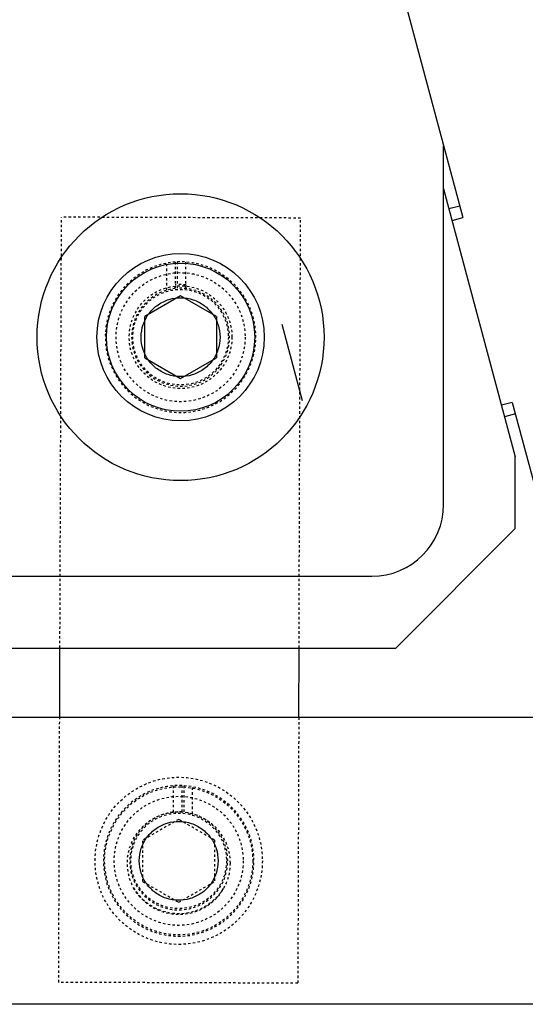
# Model space of a CAD drawing. Header units: millimetres. Extents: x -24622 to 57, y -1603 to 1112.
# Tile 27 of 219: x -23293 to -23272, y -292 to -251. Entities that reach past the tile are written whole.
import ezdxf

# ---------------------------------------------------------------- set-up
doc = ezdxf.new("R2010")
doc.units = ezdxf.units.MM
doc.linetypes.add('HIDDEN', pattern=[0.2, 0.1, -0.1])
doc.layers.add('DEFAULT_2', color=8, linetype='HIDDEN')

msp = doc.modelspace()

# ---------------------------------------------------------------- linework, layer by layer
at = {"color": 7, "linetype": 'Continuous'}
for p, q in [((-23282.993, -226.598), (-23274.211, -259.374)), ((-23275.015, -271.375), (-23275.015, -256.375)), ((-23275.015, -258.178), (-23272.015, -269.375)), ((-23274.34, -258.891), (-23274.791, -259.012)), ((-23274.662, -259.495), (-23274.211, -259.374)), ((-23286.015, -262.643), (-23287.515, -263.509)), ((-23284.515, -263.509), (-23286.015, -262.643)), ((-23287.515, -265.241), (-23287.515, -263.509)), ((-23284.515, -263.509), (-23284.515, -265.241)), ((-23281.781, -263.835), (-23280.927, -267.023)), ((-23287.515, -265.241), (-23286.015, -266.107)), ((-23286.015, -266.107), (-23284.515, -265.241)), ((-23272.14, -267.101), (-23272.591, -267.222)), ((-23272.14, -267.101), (-23268.611, -280.275)), ((-23272.011, -267.584), (-23272.462, -267.705)), ((-23272.015, -272.375), (-23272.015, -269.375)), ((-23272.015, -272.375), (-23277.015, -277.375)), ((-23339.094, -274.375), (-23278.015, -274.375)), ((-23335.015, -277.375), (-23277.015, -277.375)), ((-23291.072, -280.275), (-23291.062, -277.375)), ((-23281.072, -280.275), (-23281.062, -277.375)), ((-23256.094, -280.275), (-23339.094, -280.275)), ((-23256.094, -292.275), (-23376.094, -292.275))]:
    msp.add_line(p, q, dxfattribs=at)
for radius in [6, 3.5, 3.1]:
    msp.add_circle((-23286.015, -264.375), radius, dxfattribs=at)
msp.add_arc((-23278.015, -271.375), 3, 270, 360, dxfattribs=at)
for points, start_tangent, end_tangent in [([(-23287.665, -264.375), (-23287.578, -263.846), (-23287.33, -263.378), (-23286.957, -263.02), (-23286.497, -262.797), (-23285.991, -262.725), (-23285.488, -262.811), (-23285.035, -263.047), (-23284.678, -263.407), (-23284.447, -263.861), (-23284.365, -264.375)], (0.011528, 0.999934), (0.013631, -0.999907)), ([(-23284.365, -264.375), (-23284.452, -264.903), (-23284.7, -265.371), (-23285.073, -265.729), (-23285.532, -265.952), (-23286.038, -266.024), (-23286.541, -265.938), (-23286.994, -265.703), (-23287.351, -265.342), (-23287.583, -264.888), (-23287.665, -264.375)], (-0.011528, -0.999934), (-0.013631, 0.999907)), ([(-23287.744, -286.275), (-23287.657, -285.746), (-23287.409, -285.277), (-23287.035, -284.92), (-23286.576, -284.697), (-23286.07, -284.625), (-23285.567, -284.711), (-23285.114, -284.947), (-23284.757, -285.307), (-23284.526, -285.761), (-23284.444, -286.275)], (0.012023, 0.999928), (0.013236, -0.999912)), ([(-23284.444, -286.275), (-23284.531, -286.804), (-23284.779, -287.272), (-23285.153, -287.63), (-23285.612, -287.852), (-23286.118, -287.924), (-23286.621, -287.838), (-23287.074, -287.602), (-23287.431, -287.242), (-23287.662, -286.788), (-23287.744, -286.275)], (-0.012023, -0.999928), (-0.013236, 0.999912))]:
    msp.add_spline(points, degree=3, dxfattribs=dict(at, start_tangent=start_tangent, end_tangent=end_tangent))
at = {"layer": 'DEFAULT_2', "color": 8, "linetype": 'HIDDEN'}
for p, q in [((-23291.062, -277.375), (-23290.997, -259.357)), ((-23280.997, -259.393), (-23290.997, -259.357)), ((-23281.062, -277.375), (-23280.997, -259.393)), ((-23286.592, -262.408), (-23286.592, -261.278)), ((-23286.235, -261.232), (-23286.235, -262.336)), ((-23286.152, -261.228), (-23286.152, -262.329)), ((-23285.795, -262.336), (-23285.795, -261.232)), ((-23291.112, -291.356), (-23291.072, -280.275)), ((-23281.072, -280.275), (-23281.113, -291.393)), ((-23286.314, -284.236), (-23286.314, -283.132)), ((-23285.957, -283.128), (-23285.957, -284.229)), ((-23285.874, -283.132), (-23285.874, -284.236)), ((-23285.517, -284.308), (-23285.517, -283.178)), ((-23286.094, -284.543), (-23287.594, -285.409)), ((-23284.594, -285.409), (-23286.094, -284.543)), ((-23287.594, -287.141), (-23287.594, -285.409)), ((-23284.594, -285.409), (-23284.594, -287.141)), ((-23287.594, -287.141), (-23286.094, -288.007)), ((-23286.094, -288.007), (-23284.594, -287.141)), ((-23281.113, -291.393), (-23291.112, -291.356))]:
    msp.add_line(p, q, dxfattribs=at)
for centre, radius in [((-23286.015, -264.375), 2.7), ((-23286.015, -264.375), 2.15), ((-23286.015, -264.375), 2), ((-23286.094, -286.275), 3.5), ((-23286.094, -286.275), 3.1), ((-23286.094, -286.275), 2.7), ((-23286.094, -286.374), 2.15), ((-23286.094, -286.275), 2)]:
    msp.add_circle(centre, radius, dxfattribs=at)
for centre, radius, start, end in [((-23286.015, -264.375), 3.15, 94.0049, 92.5002), ((-23286.015, -264.375), 2.2, 84.2608, 95.7392), ((-23286.015, -264.375), 2.05, 96.1607, 93.8434), ((-23286.094, -286.275), 3.15, 87.4998, 85.995), ((-23286.094, -286.275), 2.05, 86.1566, 83.8392), ((-23286.094, -286.275), 2.2, 210.9721, 328.6127)]:
    msp.add_arc(centre, radius, start, end, dxfattribs=at)
for points, start_tangent, end_tangent in [([(-23286.256, -262.338), (-23286.247, -262.306), (-23286.235, -262.186)], (0.325842, 0.945424), (0, 1)), ([(-23285.795, -262.186), (-23285.796, -262.228), (-23285.817, -262.334)], (0, -1), (-0.355412, -0.93471))]:
    msp.add_spline(points, degree=3, dxfattribs=dict(at, start_tangent=start_tangent, end_tangent=end_tangent))

doc.saveas('drawing.dxf')
